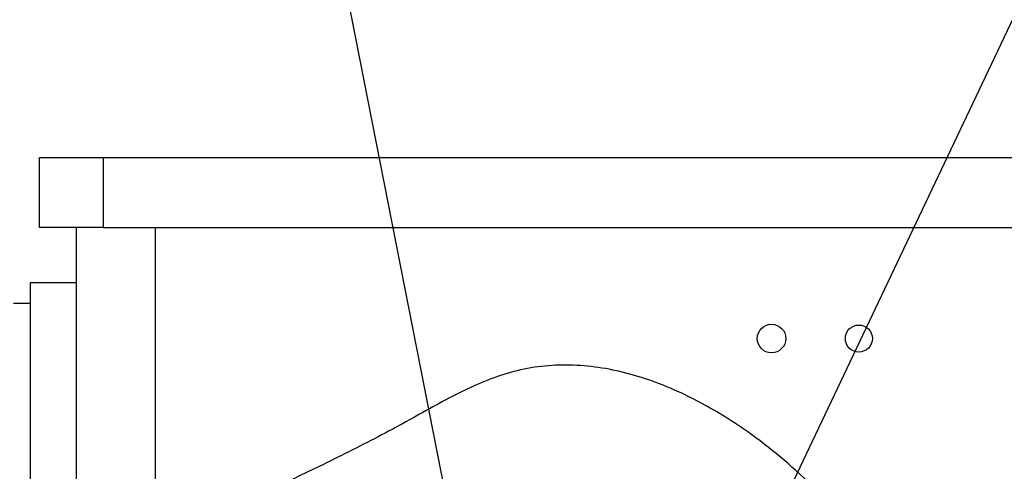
# Model space of a CAD drawing. Header units: millimetres. Extents: x 36 to 589, y 6 to 414.
# Tile 49 of 62: x 401 to 421, y 344 to 353. Entities that reach past the tile are written whole.
import ezdxf

# ---------------------------------------------------------------- set-up
doc = ezdxf.new("R2010")
doc.units = ezdxf.units.MM
doc.dimstyles.new('SLDDIMSTYLE2', dxfattribs={"dimtxt": 1.3, "dimasz": 1.3, "dimexe": 0, "dimexo": 0.0625, "dimgap": 0.325, "dimtad": 0, "dimtih": 1, "dimtoh": 1, "dimdec": 0, "dimrnd": 1e-09, "dimzin": 0, "dimdsep": 46, "dimtxsty": 'Standard', "dimblk1": 'DOT', "dimblk2": 'DOT', "dimsah": 1, "dimcen": 0.09, "dimadec": 0, "dimazin": 0, "dimtfac": 1, "dimtdec": 0, "dimtofl": 0, "dimtmove": 0, "dimatfit": 3, "dimldrblk": 'DOT', "dimfxl": 0, "dimtolj": 1, "dimtzin": 0, "dimarcsym": 0})

# ---------------------------------------------------------------- blocks, each defined once
blk = doc.blocks.new('_DOT')
at = {"color": 0, "linetype": 'ByBlock', "lineweight": -2}
blk.add_line((-0.5, 0), (-1, 0), dxfattribs=at)
at = {"color": 0, "linetype": 'ByBlock', "const_width": 0.5}
blk.add_lwpolyline([(-0.25, 0, 1), (0.25, 0, 1)], format="xyb", close=True, dxfattribs=at)

msp = doc.modelspace()

# ---------------------------------------------------------------- linework, layer by layer
at = {"color": 7, "linetype": 'Continuous', "lineweight": 30}
for p, q in [((401.1209754, 348.7700265), (401.1209754, 350.2366931)), ((401.1209754, 350.2366931), (402.4543088, 350.2366931)), ((402.4543088, 350.2366931), (402.4543088, 348.7700265)), ((402.4543088, 350.2366931), (441.5209754, 350.2366931)), ((402.4543088, 348.7700265), (401.1209754, 348.7700265)), ((401.8876421, 348.7700265), (401.8876421, 341.0327363)), ((402.4543088, 348.7700265), (441.5209754, 348.7700265)), ((403.5543088, 342.0494727), (403.5543088, 348.7700265)), ((400.9209754, 347.6033598), (400.9209754, 322.6033598))]:
    msp.add_line(p, q, dxfattribs=at)
for centre, radius in [((416.4876421, 346.4366931), 0.3), ((418.3209754, 346.4366931), 0.2833333)]:
    msp.add_circle(centre, radius, dxfattribs=at)
for points in [[(401.8876421, 347.6033598), (400.9209754, 347.6033598)], [(400.9209754, 347.1700265), (400.5687206, 347.1700265)]]:
    msp.add_open_spline(points, degree=1, dxfattribs=at)
msp.add_open_spline([(420.9385793, 334.1075384), (420.9535748, 334.1891584), (421.0177404, 334.5384088), (421.0538379, 335.1695073), (421.0432641, 335.9963078), (420.9499031, 336.805756), (420.7880049, 337.5934633), (420.5622411, 338.3566463), (420.2717446, 339.1158535), (419.9214848, 339.865606), (419.5164159, 340.599652), (419.0615266, 341.3117499), (418.5617858, 341.9956309), (418.0103458, 342.6592335), (417.409479, 343.2930775), (416.7619316, 343.8866254), (416.0865967, 344.4186044), (415.3893812, 344.8813835), (414.7136737, 345.2469713), (414.0691487, 345.521503), (413.4629149, 345.7146858), (412.856273, 345.8397584), (412.2525417, 345.8919065), (411.655273, 345.8661969), (411.0765397, 345.7590831), (410.5203627, 345.5704211), (409.9796192, 345.3244665), (409.4354216, 345.0368419), (408.877695, 344.7245879), (408.2961094, 344.4071286), (407.6879443, 344.0954242), (406.8813603, 343.6969427), (405.8802759, 343.2170682), (404.70309, 342.6523722), (403.9343781, 342.2489394), (403.5543088, 342.0494727)], degree=3, knots=[0, 0, 0, 0, 0.0096915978, 0.04147019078, 0.07359092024, 0.10623636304, 0.13647588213, 0.1674371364, 0.19910383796, 0.23135309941, 0.2640340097, 0.2969769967, 0.33000105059, 0.36292006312, 0.39770847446, 0.43195090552, 0.46545013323, 0.49803888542, 0.52959426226, 0.55505909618, 0.5797739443, 0.60380192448, 0.6272712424, 0.65038627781, 0.67343433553, 0.69577491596, 0.71881978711, 0.74276760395, 0.76766416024, 0.7934928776, 0.82016655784, 0.84749275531, 0.89858970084, 0.94986035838, 1, 1, 1, 1], dxfattribs=at)

# ---------------------------------------------------------------- leaders
at = {"color": 7, "linetype": 'Continuous', "lineweight": 0}
for points in [[(412.9543088, 335.0323395), (436.0790184, 383.7240115)], [(411.7364711, 332.5560053), (401.7437669, 383.2840998), (303.7108188, 383.2840998)]]:
    msp.add_leader(points, dimstyle='SLDDIMSTYLE2', dxfattribs=at)

doc.saveas('drawing.dxf')
